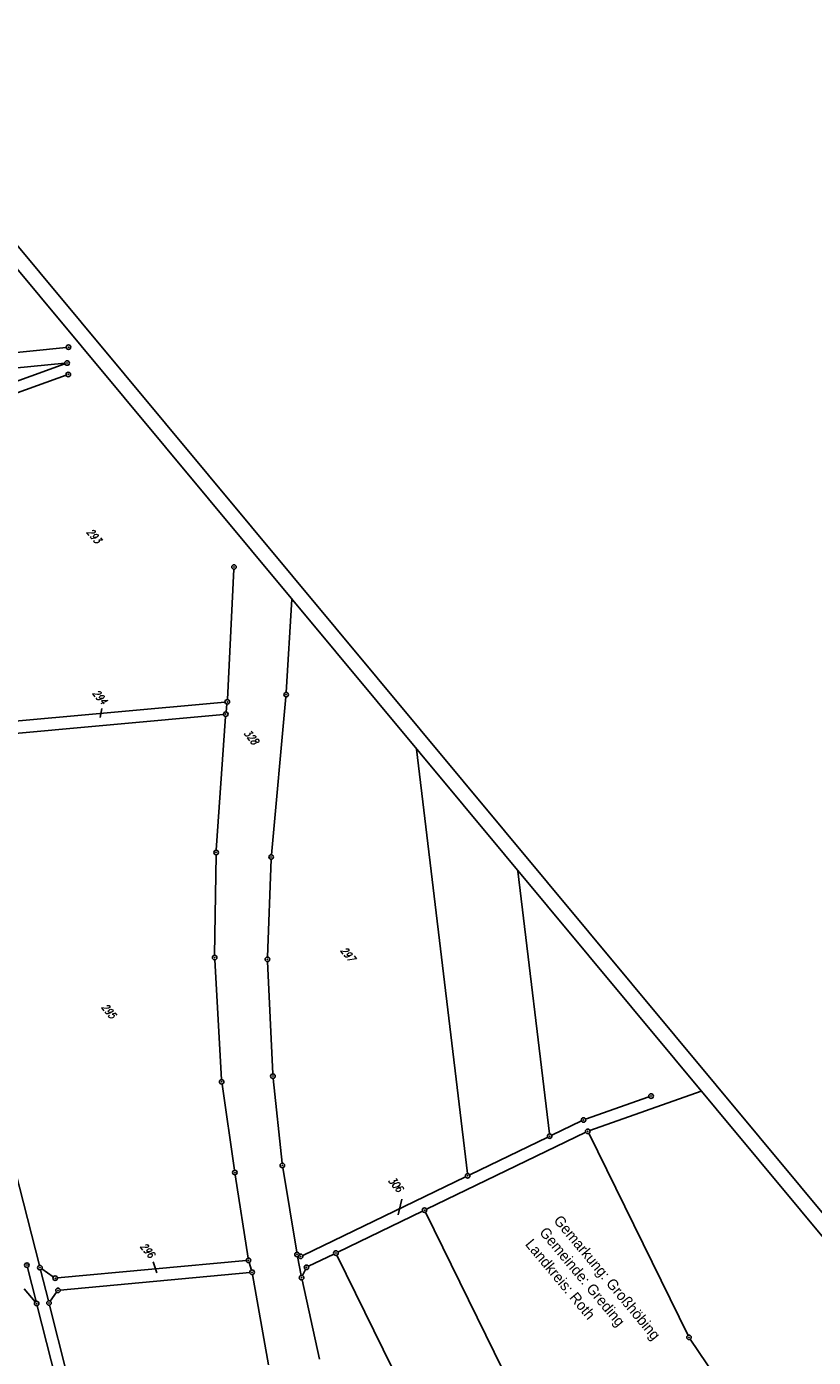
# Model space of a CAD drawing. Extents: x 448150 to 449332, y 437108 to 438384.
# Tile 172 of 172: x 448670 to 448930, y 437920 to 438360. Entities that reach past the tile are written whole.
import ezdxf

# ---------------------------------------------------------------- set-up
doc = ezdxf.new("R2010")
doc.units = 0
doc.header["$LTSCALE"] = 2
doc.header["$MEASUREMENT"] = 0
doc.linetypes.add('AUSGEZOGEN', pattern=[0])
doc.layers.get('0').update_dxf_attribs({"linetype": 'AUSGEZOGEN'})
for name, color, linetype in [('212-FLSTNR', 8, 'AUSGEZOGEN'), ('212-GRENZL', 8, 'AUSGEZOGEN'), ('212-GRENZP', 8, 'AUSGEZOGEN'), ('Planeinteilung', 250, 'CONTINUOUS'), ('RAHMEN', 7, 'AUSGEZOGEN'), ('SCHLITZRINNE', 200, 'AUSGEZOGEN'), ('SCHRIFT', 7, 'AUSGEZOGEN')]:
    doc.layers.add(name, color=color, linetype=linetype)
doc.styles.add('ROMANS', font='romans.shx', dxfattribs={"width": 0.8})
doc.styles.add('UNIR-H', font='unir_h.shx', dxfattribs={"width": 0.8})
pattern_1 = [(358.2745, (448649.3639, 437806.4096), (0.045166, 1.49932), [])]

# ---------------------------------------------------------------- blocks, each defined once
blk = doc.blocks.new('1135594')
blk.add_line((1135, 594), (0, 594))
at = {"layer": 'RAHMEN'}
blk.add_line((950, 589), (25, 589), dxfattribs=at)
blk = doc.blocks.new('GST')
at = {"color": 0}
blk.add_circle((0, 0), 0.75, dxfattribs=at)
blk.add_point((0, 0), dxfattribs=at)

msp = doc.modelspace()

# ---------------------------------------------------------------- hatches: boundary and pattern name
at = {"layer": 'SCHLITZRINNE'}
h = msp.add_hatch(dxfattribs=at)
h.set_pattern_fill('_USER', color=256, scale=1.5, angle=45, style=0, pattern_type=0)
h.set_pattern_definition([(353.2904, (448535.0215, 437939.729), (0.175256, 1.489727), [])])
edge = h.paths.add_edge_path()
edge.add_arc((450110.13, 439174.89), 2002.14, 217.64669, 217.75216)
edge.add_arc((450110.13, 439174.89), 2001.64, 217.64669, 217.80503)
edge.add_arc((450106.01, 439171.69), 1996.43, 217.80503, 218.16389)
edge.add_arc((450104.62, 439170.6), 1994.66, 218.16389, 218.52344)
edge.add_arc((450102.36, 439168.8), 1991.77, 218.52344, 218.88325)
edge.add_arc((450113.08, 439177.44), 2005.54, 218.88325, 219.24038)
edge.add_arc((450118.78, 439182.1), 2012.9, 219.24038, 219.59686)
edge.add_arc((450119.44, 439182.64), 2013.76, 219.59686, 219.95347)
edge.add_arc((450109.13, 439174.01), 2000.31, 219.95347, 220.31126)
edge.add_arc((450102.12, 439168.06), 1991.12, 220.31126, 220.67065)
edge.add_arc((450113.58, 439177.91), 2006.23, 220.67065, 221.02868)
edge.add_arc((450111.63, 439176.21), 2003.65, 221.02868, 221.38687)
edge.add_arc((450104.99, 439170.35), 1994.79, 221.38687, 221.74586)
edge.add_arc((450107.89, 439172.95), 1998.68, 221.74586, 222.10441)
edge.add_arc((450110.12, 439174.96), 2001.69, 222.10441, 222.4627)
edge.add_arc((450114.23, 439178.72), 2007.26, 222.4627, 222.81976)
edge.add_arc((450115.82, 439180.2), 2009.43, 222.81976, 223.17663)
edge.add_arc((450111.74, 439176.37), 2003.83, 223.17663, 223.53485)
edge.add_arc((450104.44, 439169.44), 1993.76, 223.53485, 223.89398)
edge.add_arc((450103.99, 439169), 1993.13, 223.89398, 224.25291)
edge.add_arc((450116.36, 439181.05), 2010.4, 224.25291, 224.61029)
edge.add_arc((450116.77, 439181.45), 2010.98, 224.61029, 224.72129)
edge.add_line((448524.85, 437951.99), (448525.24, 437952.3))
h = msp.add_hatch(dxfattribs=at)
h.set_pattern_fill('_USER', color=256, scale=1.5, angle=45, style=0, pattern_type=0)
h.set_pattern_definition(pattern_1)
edge = h.paths.add_edge_path()
edge.add_arc((450115.82, 439180.2), 2009.93, 222.9551, 223.17663)
edge.add_arc((450111.74, 439176.37), 2004.33, 223.17663, 223.53485)
edge.add_arc((450104.44, 439169.44), 1994.26, 223.53485, 223.89398)
edge.add_arc((450103.99, 439169), 1993.63, 223.89398, 224.25291)
edge.add_arc((450116.36, 439181.05), 2010.9, 224.25291, 224.61029)
edge.add_arc((450116.77, 439181.45), 2011.48, 224.61029, 224.72129)
edge.add_arc((450110.13, 439174.89), 2001.64, 217.64669, 217.80503)
edge.add_arc((450106.01, 439171.69), 1996.43, 217.80503, 218.16389)
edge.add_arc((450104.62, 439170.6), 1994.66, 218.16389, 218.52344)
edge.add_arc((450102.36, 439168.8), 1991.77, 218.52344, 218.88325)
edge.add_arc((450113.08, 439177.44), 2005.54, 218.88325, 219.24038)
edge.add_arc((450118.78, 439182.1), 2012.9, 219.24038, 219.59686)
edge.add_arc((450119.44, 439182.64), 2013.76, 219.59686, 219.95347)
edge.add_arc((450109.13, 439174.01), 2000.31, 219.95347, 220.31126)
edge.add_arc((450102.12, 439168.06), 1991.12, 220.31126, 220.67065)
edge.add_arc((450113.58, 439177.91), 2006.23, 220.67065, 221.02868)
edge.add_arc((450111.63, 439176.21), 2003.65, 221.02868, 221.38687)
edge.add_arc((450104.99, 439170.35), 1994.79, 221.38687, 221.74586)
edge.add_arc((450107.89, 439172.95), 1998.68, 221.74586, 222.10441)
edge.add_arc((450110.12, 439174.96), 2001.69, 222.10441, 222.4627)
edge.add_arc((450114.23, 439178.72), 2007.26, 222.4627, 222.81976)
edge.add_arc((450115.82, 439180.2), 2009.43, 222.81976, 223.17663)
edge.add_arc((450111.74, 439176.37), 2003.83, 223.17663, 223.53485)
edge.add_arc((450104.44, 439169.44), 1993.76, 223.53485, 223.89398)
edge.add_arc((450103.99, 439169), 1993.13, 223.89398, 224.25291)
edge.add_arc((450116.36, 439181.05), 2010.4, 224.25291, 224.61029)
edge.add_arc((450116.77, 439181.45), 2010.98, 224.61029, 224.72129)
h = msp.add_hatch(dxfattribs=at)
h.set_pattern_fill('_USER', color=256, scale=1.5, angle=45, style=0, pattern_type=0)
h.set_pattern_definition(pattern_1)
edge = h.paths.add_edge_path()
edge.add_arc((450116.77, 439181.45), 2010.98, 224.72129, 224.96759)
edge.add_arc((450103.94, 439168.64), 1992.85, 224.96759, 225.25393)
edge.add_arc((450116.77, 439181.45), 2011.48, 224.72129, 224.80604)
edge.add_arc((450115.82, 439180.2), 2009.93, 222.9551, 223.17663)
edge.add_arc((450111.74, 439176.37), 2004.33, 223.17663, 223.53485)
edge.add_arc((450104.44, 439169.44), 1994.26, 223.53485, 223.89398)
edge.add_arc((450103.99, 439169), 1993.63, 223.89398, 224.25291)
edge.add_arc((450116.36, 439181.05), 2010.9, 224.25291, 224.61029)
edge.add_arc((450116.77, 439181.45), 2011.48, 224.61029, 224.72129)
edge.add_arc((450110.13, 439174.89), 2001.64, 217.64669, 217.80503)
edge.add_arc((450106.01, 439171.69), 1996.43, 217.80503, 218.16389)
edge.add_arc((450104.62, 439170.6), 1994.66, 218.16389, 218.52344)
edge.add_arc((450102.36, 439168.8), 1991.77, 218.52344, 218.88325)
edge.add_arc((450113.08, 439177.44), 2005.54, 218.88325, 219.24038)
edge.add_arc((450118.78, 439182.1), 2012.9, 219.24038, 219.59686)
edge.add_arc((450119.44, 439182.64), 2013.76, 219.59686, 219.95347)
edge.add_arc((450109.13, 439174.01), 2000.31, 219.95347, 220.31126)
edge.add_arc((450102.12, 439168.06), 1991.12, 220.31126, 220.67065)
edge.add_arc((450113.58, 439177.91), 2006.23, 220.67065, 221.02868)
edge.add_arc((450111.63, 439176.21), 2003.65, 221.02868, 221.38687)
edge.add_arc((450104.99, 439170.35), 1994.79, 221.38687, 221.74586)
edge.add_arc((450107.89, 439172.95), 1998.68, 221.74586, 222.10441)
edge.add_arc((450110.12, 439174.96), 2001.69, 222.10441, 222.4627)
edge.add_arc((450114.23, 439178.72), 2007.26, 222.4627, 222.81976)
edge.add_arc((450115.82, 439180.2), 2009.43, 222.81976, 223.17663)
edge.add_arc((450111.74, 439176.37), 2003.83, 223.17663, 223.53485)
edge.add_arc((450104.44, 439169.44), 1993.76, 223.53485, 223.89398)
edge.add_arc((450103.99, 439169), 1993.13, 223.89398, 224.25291)
edge.add_arc((450116.36, 439181.05), 2010.4, 224.25291, 224.61029)
edge.add_arc((450116.77, 439181.45), 2010.98, 224.61029, 224.72129)

# ---------------------------------------------------------------- linework, layer by layer
at = {"layer": '212-FLSTNR'}
for p, q in [((448694.5, 438134.67), (448693.97, 438131.66)), ((448793.6, 437972.5), (448792.47, 437967.27)), ((448711.45, 437951.72), (448712.63, 437948.08))]:
    msp.add_line(p, q, dxfattribs=at)
at = {"layer": '212-GRENZL'}
for p, q in [((448682.72, 438253.98), (448613.84, 438247.04)), ((448682.24, 438248.74), (448613.59, 438241.97)), ((448622.46, 438226.88), (448682.28, 438248.55)), ((448682.67, 438244.79), (448624.27, 438223.8)), ((448735.98, 438137.57), (448738.12, 438180.64)), ((448755.45, 438139.95), (448757.24, 438170.8)), ((448658.65, 438129.76), (448735.19, 438136.75)), ((448735.54, 438133.51), (448735.85, 438136.08)), ((448750.51, 438086.32), (448755.34, 438138.45)), ((448658.75, 438125.75), (448734.7, 438132.7)), ((448732.32, 438087.8), (448735.4, 438132.02)), ((448798.54, 438121.18), (448815.31, 437980.91)), ((448731.77, 438053.05), (448732.26, 438086.3)), ((448749.24, 438052.49), (448750.41, 438084.82)), ((448832.05, 438080.92), (448842.45, 437994)), ((448734.05, 438012.01), (448731.8, 438051.55)), ((448750.99, 438013.87), (448749.25, 438050.99)), ((448738.35, 437982), (448734.2, 438010.52)), ((448754.07, 437984.36), (448751.11, 438012.37)), ((448875.33, 438006.28), (448854.4, 437998.89)), ((448855.82, 437995.14), (448892.63, 438008.13)), ((448661.98, 437997.08), (448673.83, 437950.56)), ((448843.22, 437993.59), (448853.01, 437998.31)), ((448801.83, 437969.13), (448854.44, 437994.56)), ((448816.08, 437980.5), (448841.86, 437992.93)), ((448855.44, 437994.22), (448888.27, 437927.44)), ((448758.89, 437954.93), (448754.27, 437982.87)), ((448738.57, 437980.52), (448742.84, 437952.98)), ((448760.9, 437953.87), (448814.72, 437979.84)), ((448772.54, 437954.97), (448800.47, 437968.47)), ((448801.48, 437968.13), (448834.3, 437901.28)), ((448679.81, 437946.4), (448742.2, 437952.17)), ((448743.92, 437949.02), (448743.17, 437951.52)), ((448760.37, 437947.25), (448759.15, 437953.45)), ((448762.79, 437950.26), (448771.18, 437954.31)), ((448805.02, 437887.09), (448772.19, 437953.97)), ((448672.75, 437938.68), (448669.89, 437949.91)), ((448674.2, 437949.1), (448676.8, 437938.88)), ((448674.63, 437949.4), (448678.44, 437946.76)), ((448680.73, 437942.41), (448743.39, 437948.23)), ((448749.56, 437917.66), (448744.27, 437947.56)), ((448761.79, 437949.25), (448760.83, 437947.19)), ((448668.76, 437942.85), (448672.44, 437938.52)), ((448760.67, 437945.78), (448766.46, 437919.57)), ((448677.43, 437938.76), (448679.54, 437941.73)), ((448673.11, 437937.22), (448679.28, 437913)), ((448677.17, 437937.42), (448682.84, 437915.15)), ((448889.02, 437926.15), (448921.27, 437878.38))]:
    msp.add_line(p, q, dxfattribs=at)

# ---------------------------------------------------------------- block references
at = {"layer": '212-GRENZP', "rotation": 309.7713901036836}
for p in [(448683.47, 438254.06), (448682.99, 438248.81), (448683.38, 438245.04), (448738.16, 438181.39), (448735.94, 438136.82), (448755.41, 438139.2), (448735.45, 438132.77), (448732.27, 438087.05), (448750.44, 438085.57), (448731.76, 438052.3), (448749.21, 438051.74), (448751.03, 438013.12), (448734.09, 438011.26), (448876.04, 438006.53), (448853.69, 437998.64), (448855.11, 437994.89), (448842.54, 437993.26), (448738.46, 437981.26), (448754.15, 437983.61), (448815.4, 437980.17), (448801.15, 437968.8), (448771.86, 437954.64), (448669.7, 437950.64), (448742.95, 437952.24), (448759.01, 437954.19), (448760.22, 437953.54), (448674.01, 437949.83), (448679.06, 437946.33), (448744.14, 437948.3), (448760.51, 437946.51), (448762.11, 437949.93), (448679.98, 437942.34), (448672.93, 437937.95), (448676.99, 437938.15), (448888.6, 437926.77)]:
    msp.add_blockref('GST', p, dxfattribs=at)
at = {"layer": 'Planeinteilung', "linetype": 'Continuous', "rotation": 309.7713901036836}
msp.add_blockref('1135594', (448149.7, 437980.02), dxfattribs=at)

# ---------------------------------------------------------------- texts
at = {"layer": '212-FLSTNR', "style": 'ROMANS', "oblique": 15, "width": 0.8}
for s, p in [('293', (448689.27, 438192.88)), ('294', (448691.23, 438139.63)), ('328', (448741.26, 438126.41)), ('297', (448773.16, 438054.59)), ('295', (448694.15, 438035.86)), ('306', (448789.01, 437978.55)), ('296', (448706.94, 437956.77))]:
    msp.add_text(s, height=2.5, rotation=309.7714, dxfattribs=at).set_placement(p)
at = {"layer": 'SCHRIFT', "style": 'UNIR-H'}
for s, p in [('Gemarkung: Großhöbing', (448843.63, 437965.3)), ('Gemeinde: Greding', (448838.92, 437961.39)), ('Landkreis: Roth', (448834.22, 437957.47))]:
    msp.add_text(s, height=3.5, rotation=309.775, dxfattribs=at).set_placement(p)

doc.saveas('drawing.dxf')
